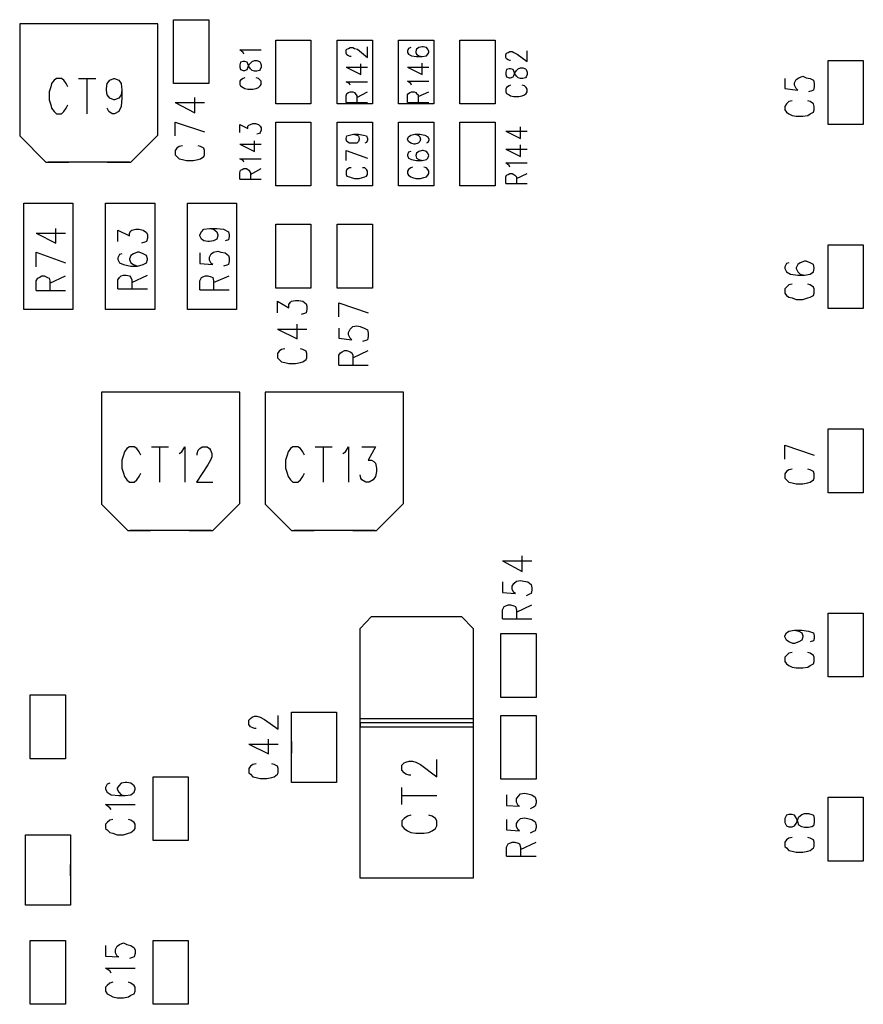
# Model space of a CAD drawing. Extents: x 11.9 to 28.1, y 10.8 to 21.2.
# Tile 40 of 44: x 22.2 to 23.3, y 16.5 to 17.7. Entities that reach past the tile are written whole.
import ezdxf

# ---------------------------------------------------------------- set-up
doc = ezdxf.new("R2010")
doc.units = 0
doc.header["$MEASUREMENT"] = 0
doc.layers.add('LAYNR1', color=2, linetype='Continuous')

msp = doc.modelspace()

# ---------------------------------------------------------------- linework, layer by layer
at = {"layer": 'LAYNR1'}
for points in [[(22.301, 17.654), (22.237, 17.654)], [(22.237, 17.654), (22.237, 17.517)], [(22.406, 17.654), (22.24, 17.654)], [(22.406, 17.654), (22.345, 17.654)], [(22.406, 17.518), (22.406, 17.654)], [(22.425, 17.581), (22.425, 17.659)], [(22.425, 17.659), (22.468, 17.659)], [(22.468, 17.659), (22.468, 17.581)], [(22.55, 17.556), (22.55, 17.634)], [(22.55, 17.634), (22.593, 17.634)], [(22.593, 17.634), (22.593, 17.556)], [(22.625, 17.556), (22.625, 17.634)], [(22.625, 17.634), (22.668, 17.634)], [(22.637, 17.623), (22.639, 17.624)], [(22.639, 17.624), (22.641, 17.625)], [(22.641, 17.625), (22.644, 17.625)], [(22.644, 17.625), (22.646, 17.624)], [(22.646, 17.624), (22.65, 17.623)], [(22.662, 17.613), (22.662, 17.626)], [(22.668, 17.634), (22.668, 17.556)], [(22.7, 17.556), (22.7, 17.634)], [(22.7, 17.634), (22.743, 17.634)], [(22.712, 17.624), (22.711, 17.621)], [(22.715, 17.625), (22.712, 17.624)], [(22.725, 17.625), (22.722, 17.623)], [(22.729, 17.626), (22.725, 17.625)], [(22.73, 17.626), (22.729, 17.626)], [(22.734, 17.625), (22.73, 17.626)], [(22.736, 17.623), (22.734, 17.625)], [(22.743, 17.634), (22.743, 17.556)], [(22.775, 17.556), (22.775, 17.634)], [(22.775, 17.634), (22.818, 17.634)], [(22.818, 17.634), (22.818, 17.556)], [(22.51, 17.619), (22.506, 17.622)], [(22.506, 17.622), (22.532, 17.622)], [(22.511, 17.617), (22.51, 17.619)], [(22.636, 17.622), (22.637, 17.623)], [(22.636, 17.618), (22.636, 17.622)], [(22.637, 17.616), (22.636, 17.618)], [(22.639, 17.615), (22.637, 17.616)], [(22.641, 17.614), (22.639, 17.615)], [(22.642, 17.614), (22.641, 17.614)], [(22.65, 17.623), (22.662, 17.613)], [(22.711, 17.621), (22.711, 17.619)], [(22.711, 17.619), (22.712, 17.617)], [(22.712, 17.617), (22.716, 17.615)], [(22.716, 17.615), (22.722, 17.614)], [(22.722, 17.623), (22.721, 17.62)], [(22.721, 17.62), (22.721, 17.619)], [(22.721, 17.619), (22.722, 17.617)], [(22.722, 17.617), (22.725, 17.615)], [(22.722, 17.614), (22.729, 17.614)], [(22.725, 17.615), (22.729, 17.614)], [(22.729, 17.614), (22.734, 17.615)], [(22.734, 17.615), (22.736, 17.617)], [(22.737, 17.62), (22.736, 17.623)], [(22.736, 17.617), (22.737, 17.619)], [(22.737, 17.619), (22.737, 17.62)], [(22.831, 17.616), (22.832, 17.618)], [(22.831, 17.613), (22.831, 17.616)], [(22.832, 17.611), (22.831, 17.613)], [(22.832, 17.618), (22.834, 17.619)], [(22.834, 17.619), (22.836, 17.62)], [(22.836, 17.62), (22.839, 17.62)], [(22.839, 17.62), (22.841, 17.619)], [(22.841, 17.619), (22.845, 17.617)], [(22.845, 17.617), (22.857, 17.608)], [(22.857, 17.608), (22.857, 17.621)], [(22.507, 17.607), (22.506, 17.604)], [(22.506, 17.604), (22.506, 17.601)], [(22.506, 17.601), (22.507, 17.598)], [(22.51, 17.608), (22.507, 17.607)], [(22.512, 17.608), (22.51, 17.608)], [(22.515, 17.607), (22.512, 17.608)], [(22.516, 17.605), (22.515, 17.607)], [(22.515, 17.598), (22.516, 17.6)], [(22.517, 17.602), (22.516, 17.605)], [(22.516, 17.6), (22.517, 17.604)], [(22.517, 17.604), (22.519, 17.606)], [(22.519, 17.599), (22.517, 17.602)], [(22.519, 17.606), (22.521, 17.608)], [(22.521, 17.608), (22.524, 17.609)], [(22.524, 17.609), (22.527, 17.609)], [(22.527, 17.609), (22.53, 17.608)], [(22.53, 17.608), (22.531, 17.607)], [(22.531, 17.607), (22.532, 17.604)], [(22.532, 17.601), (22.531, 17.598)], [(22.532, 17.604), (22.532, 17.601)], [(22.636, 17.601), (22.654, 17.592)], [(22.636, 17.601), (22.662, 17.601)], [(22.654, 17.592), (22.654, 17.605)], [(22.711, 17.601), (22.729, 17.592)], [(22.711, 17.601), (22.737, 17.601)], [(22.729, 17.592), (22.729, 17.606)], [(22.834, 17.61), (22.832, 17.611)], [(22.836, 17.609), (22.834, 17.61)], [(22.837, 17.609), (22.836, 17.609)], [(22.846, 17.599), (22.849, 17.6)], [(22.849, 17.6), (22.852, 17.6)], [(22.852, 17.6), (22.855, 17.599)], [(23.225, 17.531), (23.225, 17.609)], [(23.225, 17.609), (23.268, 17.609)], [(23.268, 17.609), (23.268, 17.531)], [(22.507, 17.598), (22.51, 17.597)], [(22.51, 17.597), (22.512, 17.597)], [(22.512, 17.588), (22.51, 17.587)], [(22.512, 17.597), (22.515, 17.598)], [(22.521, 17.597), (22.519, 17.599)], [(22.524, 17.596), (22.521, 17.597)], [(22.527, 17.596), (22.524, 17.596)], [(22.529, 17.587), (22.526, 17.588)], [(22.53, 17.597), (22.527, 17.596)], [(22.531, 17.598), (22.53, 17.597)], [(22.832, 17.598), (22.831, 17.595)], [(22.831, 17.595), (22.831, 17.592)], [(22.831, 17.592), (22.832, 17.589)], [(22.835, 17.599), (22.832, 17.598)], [(22.832, 17.589), (22.835, 17.588)], [(22.837, 17.599), (22.835, 17.599)], [(22.835, 17.588), (22.837, 17.588)], [(22.84, 17.598), (22.837, 17.599)], [(22.837, 17.588), (22.84, 17.589)], [(22.841, 17.596), (22.84, 17.598)], [(22.84, 17.589), (22.841, 17.591)], [(22.842, 17.593), (22.841, 17.596)], [(22.841, 17.591), (22.842, 17.594)], [(22.842, 17.594), (22.844, 17.597)], [(22.844, 17.59), (22.842, 17.593)], [(22.844, 17.597), (22.846, 17.599)], [(22.846, 17.588), (22.844, 17.59)], [(22.849, 17.587), (22.846, 17.588)], [(22.855, 17.588), (22.852, 17.587)], [(22.855, 17.599), (22.856, 17.598)], [(22.856, 17.589), (22.855, 17.588)], [(22.856, 17.598), (22.857, 17.595)], [(22.857, 17.592), (22.856, 17.589)], [(22.857, 17.595), (22.857, 17.592)], [(23.172, 17.587), (23.172, 17.575), (23.188, 17.573), (23.186, 17.575), (23.184, 17.579), (23.184, 17.582), (23.186, 17.586), (23.189, 17.588), (23.194, 17.59), (23.198, 17.588), (23.203, 17.587), (23.207, 17.585), (23.208, 17.581), (23.208, 17.577), (23.207, 17.573), (23.205, 17.572), (23.201, 17.571)], [(22.296, 17.577), (22.294, 17.581), (22.291, 17.585), (22.288, 17.587), (22.282, 17.587), (22.279, 17.585), (22.276, 17.581), (22.275, 17.577), (22.273, 17.571), (22.273, 17.561), (22.275, 17.555), (22.276, 17.551), (22.279, 17.547), (22.282, 17.544), (22.288, 17.544), (22.291, 17.547), (22.294, 17.551), (22.296, 17.555)], [(22.309, 17.587), (22.33, 17.587)], [(22.319, 17.587), (22.319, 17.544)], [(22.362, 17.573), (22.361, 17.567), (22.358, 17.563), (22.353, 17.561), (22.352, 17.561), (22.347, 17.563), (22.344, 17.567), (22.343, 17.573), (22.343, 17.575), (22.344, 17.581), (22.347, 17.585), (22.352, 17.587), (22.353, 17.587), (22.358, 17.585), (22.361, 17.581), (22.362, 17.573), (22.362, 17.563), (22.361, 17.553), (22.358, 17.547), (22.353, 17.544), (22.35, 17.544), (22.346, 17.547), (22.344, 17.551)], [(22.468, 17.581), (22.425, 17.581)], [(22.507, 17.585), (22.506, 17.584)], [(22.506, 17.584), (22.506, 17.58)], [(22.506, 17.58), (22.507, 17.578)], [(22.51, 17.587), (22.507, 17.585)], [(22.507, 17.578), (22.51, 17.576)], [(22.51, 17.576), (22.512, 17.575)], [(22.526, 17.575), (22.529, 17.576)], [(22.531, 17.585), (22.529, 17.587)], [(22.529, 17.576), (22.531, 17.578)], [(22.532, 17.584), (22.531, 17.585)], [(22.531, 17.578), (22.532, 17.58)], [(22.532, 17.58), (22.532, 17.584)], [(22.64, 17.581), (22.636, 17.583)], [(22.636, 17.583), (22.662, 17.583)], [(22.641, 17.579), (22.64, 17.581)], [(22.715, 17.581), (22.711, 17.584)], [(22.711, 17.584), (22.737, 17.584)], [(22.716, 17.579), (22.715, 17.581)], [(22.832, 17.576), (22.831, 17.574)], [(22.835, 17.578), (22.832, 17.576)], [(22.837, 17.579), (22.835, 17.578)], [(22.852, 17.587), (22.849, 17.587)], [(22.854, 17.578), (22.851, 17.579)], [(22.856, 17.576), (22.854, 17.578)], [(22.857, 17.574), (22.856, 17.576)], [(22.451, 17.545), (22.451, 17.564)], [(22.512, 17.575), (22.516, 17.574)], [(22.516, 17.574), (22.522, 17.574)], [(22.522, 17.574), (22.526, 17.575)], [(22.636, 17.566), (22.637, 17.569)], [(22.636, 17.558), (22.636, 17.566)], [(22.637, 17.569), (22.639, 17.57)], [(22.639, 17.57), (22.641, 17.571)], [(22.641, 17.571), (22.644, 17.571)], [(22.644, 17.571), (22.646, 17.57)], [(22.646, 17.57), (22.647, 17.569)], [(22.647, 17.569), (22.649, 17.566)], [(22.649, 17.564), (22.662, 17.571)], [(22.649, 17.566), (22.649, 17.558)], [(22.711, 17.567), (22.712, 17.569)], [(22.711, 17.558), (22.711, 17.567)], [(22.712, 17.569), (22.714, 17.57)], [(22.714, 17.57), (22.716, 17.571)], [(22.716, 17.571), (22.719, 17.571)], [(22.719, 17.571), (22.721, 17.57)], [(22.721, 17.57), (22.722, 17.569)], [(22.722, 17.569), (22.724, 17.567)], [(22.724, 17.565), (22.737, 17.571)], [(22.724, 17.567), (22.724, 17.558)], [(22.831, 17.574), (22.831, 17.571)], [(22.831, 17.571), (22.832, 17.569)], [(22.832, 17.569), (22.835, 17.567)], [(22.835, 17.567), (22.837, 17.566)], [(22.837, 17.566), (22.841, 17.565)], [(22.841, 17.565), (22.847, 17.565)], [(22.847, 17.565), (22.851, 17.566)], [(22.851, 17.566), (22.854, 17.567)], [(22.854, 17.567), (22.856, 17.569)], [(22.856, 17.569), (22.857, 17.571)], [(22.857, 17.571), (22.857, 17.574)], [(22.427, 17.558), (22.451, 17.545)], [(22.427, 17.558), (22.463, 17.558)], [(22.593, 17.556), (22.55, 17.556)], [(22.668, 17.556), (22.625, 17.556)], [(22.636, 17.558), (22.662, 17.558)], [(22.743, 17.556), (22.7, 17.556)], [(22.711, 17.558), (22.737, 17.558)], [(22.818, 17.556), (22.775, 17.556)], [(23.181, 17.56), (23.177, 17.559), (23.174, 17.556), (23.172, 17.553), (23.172, 17.549), (23.174, 17.546), (23.177, 17.544), (23.181, 17.542), (23.186, 17.541), (23.194, 17.541), (23.2, 17.542), (23.203, 17.544), (23.207, 17.546), (23.208, 17.549), (23.208, 17.553), (23.207, 17.556), (23.203, 17.559), (23.2, 17.56)], [(22.427, 17.534), (22.463, 17.522)], [(22.427, 17.517), (22.427, 17.534)], [(22.506, 17.521), (22.506, 17.531)], [(22.506, 17.531), (22.516, 17.526)], [(22.516, 17.529), (22.517, 17.53)], [(22.516, 17.526), (22.516, 17.529)], [(22.517, 17.53), (22.519, 17.531)], [(22.519, 17.531), (22.522, 17.532)], [(22.522, 17.532), (22.525, 17.532)], [(22.525, 17.532), (22.529, 17.531)], [(22.529, 17.531), (22.531, 17.529)], [(22.531, 17.529), (22.532, 17.527)], [(22.55, 17.456), (22.55, 17.534)], [(22.55, 17.534), (22.593, 17.534)], [(22.593, 17.534), (22.593, 17.456)], [(22.625, 17.456), (22.625, 17.534)], [(22.625, 17.534), (22.668, 17.534)], [(22.668, 17.534), (22.668, 17.456)], [(22.7, 17.456), (22.7, 17.534)], [(22.7, 17.534), (22.743, 17.534)], [(22.743, 17.534), (22.743, 17.456)], [(22.775, 17.456), (22.775, 17.534)], [(22.775, 17.534), (22.818, 17.534)], [(22.818, 17.534), (22.818, 17.456)], [(22.849, 17.514), (22.849, 17.528)], [(23.268, 17.531), (23.225, 17.531)], [(22.237, 17.517), (22.269, 17.485)], [(22.373, 17.485), (22.406, 17.518)], [(22.53, 17.52), (22.527, 17.519)], [(22.531, 17.521), (22.53, 17.52)], [(22.532, 17.524), (22.531, 17.521)], [(22.532, 17.527), (22.532, 17.524)], [(22.636, 17.514), (22.637, 17.517)], [(22.637, 17.517), (22.64, 17.518)], [(22.64, 17.518), (22.645, 17.519)], [(22.645, 17.519), (22.649, 17.518)], [(22.645, 17.519), (22.651, 17.519)], [(22.649, 17.518), (22.651, 17.517)], [(22.651, 17.519), (22.657, 17.518)], [(22.651, 17.517), (22.652, 17.514)], [(22.657, 17.518), (22.661, 17.517)], [(22.661, 17.517), (22.662, 17.514)], [(22.711, 17.513), (22.712, 17.516)], [(22.712, 17.516), (22.715, 17.518)], [(22.715, 17.518), (22.72, 17.519)], [(22.72, 17.519), (22.724, 17.518)], [(22.72, 17.519), (22.726, 17.519)], [(22.724, 17.518), (22.726, 17.516)], [(22.726, 17.519), (22.732, 17.518)], [(22.726, 17.516), (22.727, 17.513)], [(22.732, 17.518), (22.736, 17.516)], [(22.736, 17.516), (22.737, 17.513)], [(22.831, 17.523), (22.849, 17.514)], [(22.831, 17.523), (22.857, 17.523)], [(22.432, 17.504), (22.429, 17.502)], [(22.436, 17.505), (22.432, 17.504)], [(22.458, 17.504), (22.455, 17.505)], [(22.462, 17.502), (22.458, 17.504)], [(22.506, 17.507), (22.524, 17.498)], [(22.506, 17.507), (22.532, 17.507)], [(22.524, 17.498), (22.524, 17.511)], [(22.636, 17.513), (22.636, 17.514)], [(22.637, 17.51), (22.636, 17.513)], [(22.64, 17.508), (22.637, 17.51)], [(22.644, 17.508), (22.64, 17.508)], [(22.645, 17.508), (22.644, 17.508)], [(22.649, 17.508), (22.645, 17.508)], [(22.651, 17.51), (22.649, 17.508)], [(22.652, 17.513), (22.651, 17.51)], [(22.652, 17.514), (22.652, 17.513)], [(22.661, 17.509), (22.659, 17.508)], [(22.662, 17.512), (22.661, 17.509)], [(22.662, 17.514), (22.662, 17.512)], [(22.712, 17.51), (22.711, 17.513)], [(22.711, 17.513), (22.711, 17.513)], [(22.715, 17.508), (22.712, 17.51)], [(22.719, 17.507), (22.715, 17.508)], [(22.72, 17.507), (22.719, 17.507)], [(22.724, 17.508), (22.72, 17.507)], [(22.726, 17.51), (22.724, 17.508)], [(22.727, 17.513), (22.726, 17.51)], [(22.727, 17.513), (22.727, 17.513)], [(22.736, 17.509), (22.734, 17.508)], [(22.737, 17.512), (22.736, 17.509)], [(22.737, 17.513), (22.737, 17.512)], [(22.849, 17.492), (22.849, 17.506)], [(22.429, 17.502), (22.427, 17.499)], [(22.427, 17.499), (22.427, 17.494)], [(22.427, 17.494), (22.429, 17.492)], [(22.429, 17.492), (22.432, 17.489)], [(22.458, 17.489), (22.462, 17.492)], [(22.463, 17.499), (22.462, 17.502)], [(22.462, 17.492), (22.463, 17.494)], [(22.463, 17.494), (22.463, 17.499)], [(22.636, 17.499), (22.662, 17.49)], [(22.636, 17.487), (22.636, 17.499)], [(22.712, 17.497), (22.711, 17.494)], [(22.711, 17.494), (22.711, 17.493)], [(22.711, 17.493), (22.712, 17.49)], [(22.715, 17.498), (22.712, 17.497)], [(22.722, 17.496), (22.721, 17.493)], [(22.721, 17.493), (22.721, 17.493)], [(22.721, 17.493), (22.722, 17.49)], [(22.725, 17.498), (22.722, 17.496)], [(22.729, 17.499), (22.725, 17.498)], [(22.73, 17.499), (22.729, 17.499)], [(22.734, 17.498), (22.73, 17.499)], [(22.736, 17.496), (22.734, 17.498)], [(22.737, 17.493), (22.736, 17.496)], [(22.736, 17.49), (22.737, 17.493)], [(22.737, 17.493), (22.737, 17.493)], [(22.831, 17.501), (22.849, 17.492)], [(22.831, 17.501), (22.857, 17.501)], [(22.269, 17.485), (22.297, 17.485)], [(22.371, 17.485), (22.272, 17.485)], [(22.344, 17.485), (22.373, 17.485)], [(22.432, 17.489), (22.436, 17.488)], [(22.436, 17.488), (22.441, 17.487)], [(22.441, 17.487), (22.449, 17.487)], [(22.449, 17.487), (22.455, 17.488)], [(22.455, 17.488), (22.458, 17.489)], [(22.51, 17.487), (22.506, 17.489)], [(22.506, 17.489), (22.532, 17.489)], [(22.511, 17.485), (22.51, 17.487)], [(22.712, 17.49), (22.716, 17.488)], [(22.716, 17.488), (22.722, 17.487)], [(22.722, 17.49), (22.725, 17.488)], [(22.722, 17.487), (22.729, 17.487)], [(22.725, 17.488), (22.729, 17.487)], [(22.729, 17.487), (22.734, 17.488)], [(22.734, 17.488), (22.736, 17.49)], [(22.835, 17.481), (22.831, 17.484)], [(22.831, 17.484), (22.857, 17.484)], [(22.836, 17.479), (22.835, 17.481)], [(22.506, 17.472), (22.507, 17.475)], [(22.506, 17.464), (22.506, 17.472)], [(22.507, 17.475), (22.509, 17.476)], [(22.509, 17.476), (22.511, 17.477)], [(22.511, 17.477), (22.514, 17.477)], [(22.514, 17.477), (22.516, 17.476)], [(22.516, 17.476), (22.517, 17.475)], [(22.517, 17.475), (22.519, 17.472)], [(22.519, 17.47), (22.532, 17.477)], [(22.519, 17.472), (22.519, 17.464)], [(22.637, 17.476), (22.636, 17.474)], [(22.636, 17.474), (22.636, 17.47)], [(22.636, 17.47), (22.637, 17.468)], [(22.64, 17.478), (22.637, 17.476)], [(22.637, 17.468), (22.64, 17.467)], [(22.642, 17.478), (22.64, 17.478)], [(22.659, 17.478), (22.656, 17.478)], [(22.661, 17.476), (22.659, 17.478)], [(22.659, 17.467), (22.661, 17.468)], [(22.662, 17.474), (22.661, 17.476)], [(22.661, 17.468), (22.662, 17.47)], [(22.662, 17.47), (22.662, 17.474)], [(22.712, 17.476), (22.711, 17.474)], [(22.711, 17.474), (22.711, 17.471)], [(22.711, 17.471), (22.712, 17.469)], [(22.715, 17.478), (22.712, 17.476)], [(22.712, 17.469), (22.715, 17.467)], [(22.717, 17.479), (22.715, 17.478)], [(22.734, 17.478), (22.731, 17.479)], [(22.736, 17.476), (22.734, 17.478)], [(22.734, 17.467), (22.736, 17.469)], [(22.737, 17.474), (22.736, 17.476)], [(22.736, 17.469), (22.737, 17.471)], [(22.737, 17.471), (22.737, 17.474)], [(22.831, 17.467), (22.832, 17.469)], [(22.832, 17.469), (22.834, 17.47)], [(22.834, 17.47), (22.836, 17.471)], [(22.836, 17.471), (22.839, 17.471)], [(22.839, 17.471), (22.841, 17.47)], [(22.841, 17.47), (22.842, 17.469)], [(22.842, 17.469), (22.844, 17.467)], [(22.844, 17.465), (22.857, 17.471)], [(22.506, 17.464), (22.532, 17.464)], [(22.593, 17.456), (22.55, 17.456)], [(22.668, 17.456), (22.625, 17.456)], [(22.64, 17.467), (22.642, 17.466)], [(22.642, 17.466), (22.646, 17.465)], [(22.646, 17.465), (22.652, 17.465)], [(22.652, 17.465), (22.656, 17.466)], [(22.656, 17.466), (22.659, 17.467)], [(22.743, 17.456), (22.7, 17.456)], [(22.715, 17.467), (22.717, 17.466)], [(22.717, 17.466), (22.721, 17.465)], [(22.721, 17.465), (22.727, 17.465)], [(22.727, 17.465), (22.731, 17.466)], [(22.731, 17.466), (22.734, 17.467)], [(22.818, 17.456), (22.775, 17.456)], [(22.831, 17.459), (22.831, 17.467)], [(22.831, 17.459), (22.857, 17.459)], [(22.844, 17.467), (22.844, 17.459)], [(22.242, 17.305), (22.242, 17.435)], [(22.242, 17.435), (22.302, 17.435)], [(22.302, 17.435), (22.302, 17.305)], [(22.342, 17.305), (22.342, 17.435)], [(22.342, 17.435), (22.402, 17.435)], [(22.402, 17.435), (22.402, 17.305)], [(22.442, 17.305), (22.442, 17.435)], [(22.442, 17.435), (22.502, 17.435)], [(22.502, 17.435), (22.502, 17.305)], [(22.55, 17.331), (22.55, 17.409)], [(22.55, 17.409), (22.593, 17.409)], [(22.593, 17.409), (22.593, 17.331)], [(22.625, 17.331), (22.625, 17.409)], [(22.625, 17.409), (22.668, 17.409)], [(22.668, 17.409), (22.668, 17.331)], [(22.257, 17.398), (22.281, 17.386), (22.281, 17.404)], [(22.257, 17.398), (22.293, 17.398)], [(22.357, 17.388), (22.357, 17.402), (22.371, 17.395), (22.371, 17.398), (22.373, 17.401), (22.374, 17.402), (22.379, 17.403), (22.383, 17.403), (22.388, 17.402), (22.392, 17.399), (22.393, 17.396), (22.393, 17.392), (22.392, 17.388), (22.39, 17.387), (22.386, 17.386)], [(22.457, 17.396), (22.459, 17.4)], [(22.457, 17.395), (22.457, 17.396)], [(22.459, 17.4), (22.462, 17.403)], [(22.462, 17.403), (22.469, 17.404)], [(22.469, 17.404), (22.474, 17.403)], [(22.469, 17.404), (22.478, 17.404)], [(22.474, 17.403), (22.478, 17.4)], [(22.478, 17.404), (22.486, 17.403)], [(22.478, 17.4), (22.479, 17.396)], [(22.479, 17.396), (22.479, 17.395)], [(22.486, 17.403), (22.492, 17.4)], [(22.492, 17.4), (22.493, 17.396)], [(22.493, 17.396), (22.493, 17.394)], [(22.459, 17.391), (22.457, 17.395)], [(22.462, 17.389), (22.459, 17.391)], [(22.467, 17.388), (22.462, 17.389)], [(22.469, 17.388), (22.467, 17.388)], [(22.474, 17.389), (22.469, 17.388)], [(22.478, 17.391), (22.474, 17.389)], [(22.479, 17.395), (22.478, 17.391)], [(22.492, 17.39), (22.488, 17.389)], [(22.493, 17.394), (22.492, 17.39)], [(23.225, 17.306), (23.225, 17.384)], [(23.225, 17.384), (23.268, 17.384)], [(23.268, 17.384), (23.268, 17.306)], [(22.257, 17.375), (22.293, 17.362)], [(22.257, 17.357), (22.257, 17.375)], [(22.362, 17.373), (22.359, 17.372), (22.357, 17.368), (22.357, 17.366), (22.359, 17.362), (22.364, 17.36), (22.373, 17.358), (22.381, 17.358), (22.388, 17.36), (22.392, 17.362), (22.393, 17.366), (22.393, 17.367), (22.392, 17.371), (22.388, 17.373), (22.383, 17.375), (22.381, 17.375), (22.376, 17.373), (22.373, 17.371), (22.371, 17.367), (22.371, 17.366), (22.373, 17.362), (22.376, 17.36), (22.381, 17.358)], [(22.457, 17.374), (22.457, 17.361)], [(22.469, 17.369), (22.471, 17.373)], [(22.471, 17.373), (22.474, 17.375)], [(22.474, 17.375), (22.479, 17.376)], [(22.479, 17.376), (22.483, 17.375)], [(22.483, 17.375), (22.488, 17.374)], [(22.488, 17.374), (22.492, 17.371)], [(22.457, 17.361), (22.473, 17.36)], [(22.469, 17.365), (22.469, 17.369)], [(22.471, 17.361), (22.469, 17.365)], [(22.473, 17.36), (22.471, 17.361)], [(22.492, 17.36), (22.49, 17.359)], [(22.492, 17.371), (22.493, 17.368)], [(22.493, 17.364), (22.492, 17.36)], [(22.493, 17.368), (22.493, 17.364)], [(23.177, 17.362), (23.174, 17.361), (23.172, 17.357), (23.172, 17.355), (23.174, 17.351), (23.179, 17.348), (23.188, 17.347), (23.196, 17.347), (23.203, 17.348), (23.207, 17.351), (23.208, 17.355), (23.208, 17.356), (23.207, 17.36), (23.203, 17.362), (23.198, 17.364), (23.196, 17.364), (23.191, 17.362), (23.188, 17.36), (23.186, 17.356), (23.186, 17.355), (23.188, 17.351), (23.191, 17.348), (23.196, 17.347)], [(22.49, 17.359), (22.486, 17.358)], [(22.257, 17.328), (22.257, 17.34), (22.259, 17.343), (22.261, 17.344), (22.264, 17.346), (22.267, 17.346), (22.271, 17.344), (22.273, 17.343), (22.274, 17.34), (22.274, 17.328)], [(22.274, 17.337), (22.293, 17.346)], [(22.357, 17.33), (22.357, 17.341), (22.359, 17.344), (22.361, 17.346), (22.364, 17.347), (22.367, 17.347), (22.371, 17.346), (22.373, 17.344), (22.374, 17.341), (22.374, 17.33)], [(22.374, 17.338), (22.393, 17.347)], [(22.457, 17.34), (22.459, 17.344)], [(22.457, 17.329), (22.457, 17.34)], [(22.459, 17.344), (22.461, 17.345)], [(22.461, 17.345), (22.464, 17.346)], [(22.464, 17.346), (22.467, 17.346)], [(22.467, 17.346), (22.471, 17.345)], [(22.471, 17.345), (22.473, 17.344)], [(22.473, 17.344), (22.474, 17.34)], [(22.474, 17.338), (22.493, 17.346)], [(22.474, 17.34), (22.474, 17.329)], [(23.181, 17.336), (23.177, 17.335), (23.174, 17.332), (23.172, 17.33), (23.172, 17.325), (23.174, 17.322), (23.177, 17.32), (23.181, 17.319), (23.186, 17.317), (23.194, 17.317), (23.2, 17.319), (23.203, 17.32), (23.207, 17.322), (23.208, 17.325), (23.208, 17.33), (23.207, 17.332), (23.203, 17.335), (23.2, 17.336)], [(22.257, 17.328), (22.293, 17.328)], [(22.357, 17.33), (22.393, 17.33)], [(22.457, 17.329), (22.493, 17.329)], [(22.593, 17.331), (22.55, 17.331)], [(22.668, 17.331), (22.625, 17.331)], [(22.552, 17.301), (22.552, 17.315)], [(22.552, 17.315), (22.566, 17.307)], [(22.566, 17.311), (22.568, 17.314)], [(22.568, 17.314), (22.569, 17.315)], [(22.569, 17.315), (22.574, 17.316)], [(22.574, 17.316), (22.578, 17.316)], [(22.578, 17.316), (22.583, 17.315)], [(22.583, 17.315), (22.587, 17.312)], [(22.587, 17.312), (22.588, 17.309)], [(22.627, 17.313), (22.663, 17.301)], [(22.627, 17.296), (22.627, 17.313)], [(22.302, 17.305), (22.242, 17.305)], [(22.402, 17.305), (22.342, 17.305)], [(22.502, 17.305), (22.442, 17.305)], [(22.566, 17.307), (22.566, 17.311)], [(22.585, 17.3), (22.581, 17.299)], [(22.587, 17.301), (22.585, 17.3)], [(22.588, 17.305), (22.587, 17.301)], [(22.588, 17.309), (22.588, 17.305)], [(23.268, 17.306), (23.225, 17.306)], [(22.552, 17.281), (22.576, 17.269)], [(22.552, 17.281), (22.588, 17.281)], [(22.576, 17.269), (22.576, 17.287)], [(22.627, 17.282), (22.627, 17.27), (22.643, 17.268), (22.641, 17.27), (22.639, 17.274), (22.639, 17.277), (22.641, 17.281), (22.644, 17.284), (22.649, 17.285), (22.653, 17.284), (22.658, 17.282), (22.662, 17.28), (22.663, 17.276), (22.663, 17.272), (22.662, 17.268), (22.66, 17.267), (22.656, 17.266)], [(22.554, 17.254), (22.552, 17.251)], [(22.557, 17.256), (22.554, 17.254)], [(22.561, 17.257), (22.557, 17.256)], [(22.583, 17.256), (22.58, 17.257)], [(22.587, 17.254), (22.583, 17.256)], [(22.588, 17.251), (22.587, 17.254)], [(22.627, 17.237), (22.627, 17.249), (22.629, 17.252), (22.631, 17.253), (22.634, 17.255), (22.637, 17.255), (22.641, 17.253), (22.643, 17.252), (22.644, 17.249), (22.644, 17.237)], [(22.644, 17.246), (22.663, 17.255)], [(22.552, 17.251), (22.552, 17.246)], [(22.552, 17.246), (22.554, 17.244)], [(22.554, 17.244), (22.557, 17.241)], [(22.557, 17.241), (22.561, 17.24)], [(22.561, 17.24), (22.566, 17.239)], [(22.566, 17.239), (22.574, 17.239)], [(22.574, 17.239), (22.58, 17.24)], [(22.58, 17.24), (22.583, 17.241)], [(22.583, 17.241), (22.587, 17.244)], [(22.587, 17.244), (22.588, 17.246)], [(22.588, 17.246), (22.588, 17.251)], [(22.627, 17.237), (22.663, 17.237)], [(22.401, 17.204), (22.337, 17.204)], [(22.337, 17.204), (22.337, 17.067)], [(22.506, 17.204), (22.34, 17.204)], [(22.506, 17.204), (22.445, 17.204)], [(22.506, 17.068), (22.506, 17.204)], [(22.601, 17.204), (22.537, 17.204)], [(22.537, 17.204), (22.537, 17.067)], [(22.706, 17.204), (22.54, 17.204)], [(22.706, 17.204), (22.645, 17.204)], [(22.706, 17.068), (22.706, 17.204)], [(23.225, 17.081), (23.225, 17.159)], [(23.225, 17.159), (23.268, 17.159)], [(23.268, 17.159), (23.268, 17.081)], [(22.38, 17.135), (22.377, 17.137), (22.371, 17.137), (22.368, 17.135), (22.365, 17.131), (22.364, 17.127)], [(22.385, 17.127), (22.383, 17.131), (22.38, 17.135)], [(22.398, 17.137), (22.419, 17.137)], [(22.408, 17.137), (22.408, 17.094)], [(22.432, 17.129), (22.435, 17.131), (22.439, 17.137), (22.439, 17.094)], [(22.454, 17.127), (22.454, 17.129), (22.455, 17.133), (22.457, 17.135), (22.46, 17.137), (22.466, 17.137), (22.469, 17.135), (22.47, 17.133), (22.472, 17.129), (22.472, 17.125), (22.47, 17.121), (22.467, 17.115), (22.453, 17.094), (22.473, 17.094)], [(22.58, 17.135), (22.577, 17.137), (22.571, 17.137), (22.568, 17.135), (22.565, 17.131), (22.564, 17.127)], [(22.585, 17.127), (22.583, 17.131), (22.58, 17.135)], [(22.598, 17.137), (22.619, 17.137)], [(22.608, 17.137), (22.608, 17.094)], [(22.632, 17.129), (22.635, 17.131), (22.639, 17.137), (22.639, 17.094)], [(22.655, 17.137), (22.672, 17.137), (22.663, 17.121), (22.667, 17.121), (22.67, 17.119), (22.672, 17.117), (22.673, 17.111), (22.673, 17.107), (22.672, 17.101), (22.669, 17.097), (22.664, 17.094), (22.66, 17.094), (22.655, 17.097), (22.654, 17.099), (22.653, 17.103)], [(23.172, 17.139), (23.208, 17.127)], [(23.172, 17.122), (23.172, 17.139)], [(22.364, 17.127), (22.362, 17.121), (22.362, 17.111), (22.364, 17.105)], [(22.564, 17.127), (22.562, 17.121), (22.562, 17.111), (22.564, 17.105)], [(23.174, 17.107), (23.172, 17.104)], [(23.177, 17.109), (23.174, 17.107)], [(23.181, 17.11), (23.177, 17.109)], [(23.203, 17.109), (23.2, 17.11)], [(23.207, 17.107), (23.203, 17.109)], [(23.208, 17.104), (23.207, 17.107)], [(22.364, 17.105), (22.365, 17.101), (22.368, 17.097), (22.371, 17.094), (22.377, 17.094), (22.38, 17.097)], [(22.38, 17.097), (22.383, 17.101), (22.385, 17.105)], [(22.564, 17.105), (22.565, 17.101), (22.568, 17.097), (22.571, 17.094), (22.577, 17.094), (22.58, 17.097)], [(22.58, 17.097), (22.583, 17.101), (22.585, 17.105)], [(23.172, 17.104), (23.172, 17.099)], [(23.172, 17.099), (23.174, 17.097)], [(23.174, 17.097), (23.177, 17.094)], [(23.203, 17.094), (23.207, 17.097)], [(23.207, 17.097), (23.208, 17.099)], [(23.208, 17.099), (23.208, 17.104)], [(23.177, 17.094), (23.181, 17.093)], [(23.181, 17.093), (23.186, 17.092)], [(23.186, 17.092), (23.194, 17.092)], [(23.194, 17.092), (23.2, 17.093)], [(23.2, 17.093), (23.203, 17.094)], [(23.268, 17.081), (23.225, 17.081)], [(22.337, 17.067), (22.369, 17.035)], [(22.473, 17.035), (22.506, 17.068)], [(22.537, 17.067), (22.569, 17.035)], [(22.673, 17.035), (22.706, 17.068)], [(22.369, 17.035), (22.397, 17.035)], [(22.471, 17.035), (22.372, 17.035)], [(22.444, 17.035), (22.473, 17.035)], [(22.569, 17.035), (22.597, 17.035)], [(22.671, 17.035), (22.572, 17.035)], [(22.644, 17.035), (22.673, 17.035)], [(22.851, 16.985), (22.851, 17.004)], [(22.827, 16.998), (22.851, 16.985)], [(22.827, 16.998), (22.863, 16.998)], [(22.827, 16.972), (22.827, 16.959)], [(22.839, 16.967), (22.841, 16.97)], [(22.839, 16.963), (22.839, 16.967)], [(22.841, 16.959), (22.839, 16.963)], [(22.841, 16.97), (22.844, 16.973)], [(22.844, 16.973), (22.849, 16.974)], [(22.849, 16.974), (22.853, 16.973)], [(22.853, 16.973), (22.858, 16.972)], [(22.858, 16.972), (22.862, 16.969)], [(22.862, 16.969), (22.863, 16.965)], [(22.863, 16.965), (22.863, 16.962)], [(22.827, 16.959), (22.843, 16.958)], [(22.843, 16.958), (22.841, 16.959)], [(22.86, 16.957), (22.856, 16.955)], [(22.862, 16.958), (22.86, 16.957)], [(22.863, 16.962), (22.862, 16.958)], [(22.827, 16.938), (22.829, 16.942)], [(22.829, 16.942), (22.831, 16.943)], [(22.831, 16.943), (22.834, 16.944)], [(22.834, 16.944), (22.837, 16.944)], [(22.837, 16.944), (22.841, 16.943)], [(22.841, 16.943), (22.843, 16.942)], [(22.843, 16.942), (22.844, 16.938)], [(22.844, 16.935), (22.863, 16.944)], [(22.653, 16.915), (22.667, 16.93)], [(22.667, 16.93), (22.777, 16.93)], [(22.777, 16.93), (22.791, 16.915)], [(22.827, 16.927), (22.827, 16.938)], [(22.827, 16.927), (22.863, 16.927)], [(22.844, 16.938), (22.844, 16.927)], [(23.225, 16.856), (23.225, 16.934)], [(23.225, 16.934), (23.268, 16.934)], [(23.268, 16.934), (23.268, 16.856)], [(22.653, 16.61), (22.653, 16.915)], [(22.791, 16.915), (22.791, 16.61)], [(22.825, 16.831), (22.825, 16.909)], [(22.825, 16.909), (22.868, 16.909)], [(22.868, 16.909), (22.868, 16.831)], [(23.184, 16.913), (23.189, 16.912), (23.193, 16.91), (23.194, 16.906), (23.194, 16.905), (23.193, 16.901), (23.189, 16.899), (23.184, 16.897), (23.182, 16.897), (23.177, 16.899), (23.174, 16.901), (23.172, 16.905), (23.172, 16.906), (23.174, 16.91), (23.177, 16.912), (23.184, 16.913), (23.193, 16.913), (23.201, 16.912), (23.207, 16.91), (23.208, 16.906), (23.208, 16.903), (23.207, 16.9), (23.203, 16.899)], [(23.181, 16.886), (23.177, 16.885), (23.174, 16.882), (23.172, 16.88), (23.172, 16.875), (23.174, 16.872), (23.177, 16.87), (23.181, 16.868), (23.186, 16.867), (23.194, 16.867), (23.2, 16.868), (23.203, 16.87), (23.207, 16.872), (23.208, 16.875), (23.208, 16.88), (23.207, 16.882), (23.203, 16.885), (23.2, 16.886)], [(23.268, 16.856), (23.225, 16.856)], [(22.25, 16.756), (22.25, 16.834)], [(22.25, 16.834), (22.293, 16.834)], [(22.293, 16.834), (22.293, 16.756)], [(22.868, 16.831), (22.825, 16.831)], [(22.519, 16.805), (22.521, 16.807)], [(22.521, 16.807), (22.524, 16.808)], [(22.524, 16.808), (22.527, 16.808)], [(22.527, 16.808), (22.531, 16.807)], [(22.531, 16.807), (22.536, 16.804)], [(22.553, 16.792), (22.553, 16.809)], [(22.569, 16.727), (22.569, 16.813)], [(22.569, 16.813), (22.624, 16.813)], [(22.624, 16.813), (22.624, 16.727)], [(22.825, 16.731), (22.825, 16.809)], [(22.825, 16.809), (22.868, 16.809)], [(22.868, 16.809), (22.868, 16.731)], [(22.517, 16.803), (22.519, 16.805)], [(22.517, 16.798), (22.517, 16.803)], [(22.519, 16.795), (22.517, 16.798)], [(22.521, 16.794), (22.519, 16.795)], [(22.524, 16.793), (22.521, 16.794)], [(22.536, 16.804), (22.553, 16.792)], [(22.653, 16.805), (22.791, 16.805)], [(22.791, 16.8), (22.653, 16.8)], [(22.653, 16.8), (22.653, 16.795)], [(22.653, 16.795), (22.791, 16.795)], [(22.791, 16.805), (22.791, 16.8)], [(22.526, 16.793), (22.524, 16.793)], [(22.517, 16.774), (22.541, 16.762)], [(22.517, 16.774), (22.553, 16.774)], [(22.541, 16.762), (22.541, 16.78)], [(22.569, 16.777), (22.569, 16.763)], [(22.624, 16.777), (22.624, 16.763)], [(22.293, 16.756), (22.25, 16.756)], [(22.519, 16.747), (22.517, 16.744)], [(22.522, 16.749), (22.519, 16.747)], [(22.526, 16.75), (22.522, 16.749)], [(22.548, 16.749), (22.545, 16.75)], [(22.552, 16.747), (22.548, 16.749)], [(22.553, 16.744), (22.552, 16.747)], [(22.715, 16.736), (22.713, 16.736), (22.709, 16.737), (22.707, 16.739), (22.704, 16.742), (22.704, 16.748), (22.707, 16.751), (22.709, 16.752), (22.713, 16.753), (22.717, 16.753), (22.721, 16.752), (22.727, 16.749), (22.747, 16.734), (22.747, 16.755)], [(22.4, 16.656), (22.4, 16.734)], [(22.4, 16.734), (22.443, 16.734)], [(22.443, 16.734), (22.443, 16.656)], [(22.517, 16.744), (22.517, 16.739)], [(22.517, 16.739), (22.519, 16.737)], [(22.519, 16.737), (22.522, 16.734)], [(22.522, 16.734), (22.526, 16.733)], [(22.545, 16.733), (22.548, 16.734)], [(22.548, 16.734), (22.552, 16.737)], [(22.552, 16.737), (22.553, 16.739)], [(22.553, 16.739), (22.553, 16.744)], [(22.347, 16.726), (22.344, 16.725), (22.342, 16.721), (22.342, 16.719), (22.344, 16.715), (22.349, 16.712), (22.358, 16.711), (22.366, 16.711), (22.373, 16.712), (22.377, 16.715), (22.378, 16.719), (22.378, 16.72), (22.377, 16.723), (22.373, 16.726), (22.368, 16.727), (22.366, 16.727), (22.361, 16.726), (22.358, 16.723), (22.356, 16.72), (22.356, 16.719), (22.358, 16.715), (22.361, 16.712), (22.366, 16.711)], [(22.526, 16.733), (22.531, 16.732)], [(22.531, 16.732), (22.539, 16.732)], [(22.539, 16.732), (22.545, 16.733)], [(22.624, 16.727), (22.569, 16.727)], [(22.868, 16.731), (22.825, 16.731)], [(22.704, 16.7), (22.704, 16.721)], [(22.704, 16.711), (22.747, 16.711)], [(22.832, 16.712), (22.832, 16.699)], [(22.844, 16.707), (22.846, 16.71)], [(22.846, 16.71), (22.849, 16.713)], [(22.849, 16.713), (22.854, 16.714)], [(22.854, 16.714), (22.858, 16.713)], [(22.858, 16.713), (22.863, 16.712)], [(22.863, 16.712), (22.867, 16.709)], [(22.349, 16.694), (22.347, 16.696), (22.342, 16.7), (22.378, 16.7)], [(22.832, 16.699), (22.848, 16.698)], [(22.844, 16.703), (22.844, 16.707)], [(22.846, 16.699), (22.844, 16.703)], [(22.848, 16.698), (22.846, 16.699)], [(22.867, 16.698), (22.865, 16.697)], [(22.867, 16.709), (22.868, 16.705)], [(22.868, 16.702), (22.867, 16.698)], [(22.868, 16.705), (22.868, 16.702)], [(23.225, 16.631), (23.225, 16.709)], [(23.225, 16.709), (23.268, 16.709)], [(23.268, 16.709), (23.268, 16.631)], [(22.715, 16.687), (22.711, 16.686), (22.707, 16.683), (22.704, 16.68), (22.704, 16.674), (22.707, 16.671), (22.711, 16.668), (22.715, 16.666), (22.721, 16.665), (22.731, 16.665), (22.737, 16.666), (22.741, 16.668), (22.745, 16.671), (22.747, 16.674), (22.747, 16.68), (22.745, 16.683), (22.741, 16.686), (22.737, 16.687)], [(22.865, 16.697), (22.861, 16.695)], [(23.174, 16.687), (23.172, 16.683)], [(23.177, 16.688), (23.174, 16.687)], [(23.181, 16.688), (23.177, 16.688)], [(23.184, 16.687), (23.181, 16.688)], [(23.186, 16.684), (23.184, 16.687)], [(23.189, 16.685), (23.193, 16.688)], [(23.193, 16.688), (23.196, 16.689)], [(23.196, 16.689), (23.201, 16.689)], [(23.201, 16.689), (23.205, 16.688)], [(23.205, 16.688), (23.207, 16.687)], [(23.207, 16.687), (23.208, 16.683)], [(22.351, 16.682), (22.347, 16.681), (22.344, 16.678), (22.342, 16.676), (22.342, 16.671), (22.344, 16.669), (22.347, 16.666), (22.351, 16.665), (22.356, 16.663), (22.364, 16.663), (22.37, 16.665), (22.373, 16.666), (22.377, 16.669), (22.378, 16.671), (22.378, 16.676), (22.377, 16.678), (22.373, 16.681), (22.37, 16.682)], [(22.832, 16.682), (22.832, 16.669)], [(22.844, 16.677), (22.846, 16.68)], [(22.844, 16.673), (22.844, 16.677)], [(22.846, 16.68), (22.849, 16.683)], [(22.849, 16.683), (22.854, 16.684)], [(22.854, 16.684), (22.858, 16.683)], [(22.858, 16.683), (22.863, 16.682)], [(22.863, 16.682), (22.867, 16.679)], [(22.867, 16.679), (22.868, 16.675)], [(22.868, 16.675), (22.868, 16.672)], [(23.172, 16.683), (23.172, 16.678)], [(23.172, 16.678), (23.174, 16.674)], [(23.174, 16.674), (23.177, 16.673)], [(23.181, 16.673), (23.184, 16.674)], [(23.184, 16.674), (23.186, 16.677)], [(23.188, 16.679), (23.186, 16.684)], [(23.186, 16.677), (23.188, 16.682)], [(23.188, 16.682), (23.189, 16.685)], [(23.189, 16.675), (23.188, 16.679)], [(23.193, 16.673), (23.189, 16.675)], [(23.207, 16.674), (23.205, 16.673)], [(23.208, 16.678), (23.207, 16.674)], [(23.208, 16.683), (23.208, 16.678)], [(22.244, 16.577), (22.244, 16.663)], [(22.244, 16.663), (22.299, 16.663)], [(22.299, 16.663), (22.299, 16.577)], [(22.832, 16.669), (22.848, 16.668)], [(22.846, 16.669), (22.844, 16.673)], [(22.848, 16.668), (22.846, 16.669)], [(22.865, 16.667), (22.861, 16.665)], [(22.867, 16.668), (22.865, 16.667)], [(22.868, 16.672), (22.867, 16.668)], [(23.177, 16.673), (23.181, 16.673)], [(23.196, 16.672), (23.193, 16.673)], [(23.201, 16.672), (23.196, 16.672)], [(23.205, 16.673), (23.201, 16.672)], [(22.443, 16.656), (22.4, 16.656)], [(22.832, 16.648), (22.834, 16.652)], [(22.834, 16.652), (22.836, 16.653)], [(22.836, 16.653), (22.839, 16.654)], [(22.839, 16.654), (22.842, 16.654)], [(22.842, 16.654), (22.846, 16.653)], [(22.846, 16.653), (22.848, 16.652)], [(22.848, 16.652), (22.849, 16.648)], [(22.849, 16.645), (22.868, 16.654)], [(23.174, 16.657), (23.172, 16.654)], [(23.172, 16.654), (23.172, 16.649)], [(23.177, 16.659), (23.174, 16.657)], [(23.181, 16.66), (23.177, 16.659)], [(23.203, 16.659), (23.2, 16.66)], [(23.207, 16.657), (23.203, 16.659)], [(23.208, 16.654), (23.207, 16.657)], [(23.208, 16.649), (23.208, 16.654)], [(22.832, 16.637), (22.832, 16.648)], [(22.849, 16.648), (22.849, 16.637)], [(23.172, 16.649), (23.174, 16.647)], [(23.174, 16.647), (23.177, 16.644)], [(23.177, 16.644), (23.181, 16.643)], [(23.181, 16.643), (23.186, 16.642)], [(23.186, 16.642), (23.194, 16.642)], [(23.194, 16.642), (23.2, 16.643)], [(23.2, 16.643), (23.203, 16.644)], [(23.203, 16.644), (23.207, 16.647)], [(23.207, 16.647), (23.208, 16.649)], [(22.244, 16.613), (22.244, 16.627)], [(22.299, 16.613), (22.299, 16.627)], [(22.832, 16.637), (22.868, 16.637)], [(23.268, 16.631), (23.225, 16.631)], [(22.791, 16.61), (22.653, 16.61)], [(22.299, 16.577), (22.244, 16.577)], [(22.25, 16.456), (22.25, 16.534)], [(22.25, 16.534), (22.293, 16.534)], [(22.293, 16.534), (22.293, 16.456)], [(22.342, 16.528), (22.342, 16.515), (22.358, 16.514), (22.356, 16.515), (22.354, 16.519), (22.354, 16.523), (22.356, 16.527), (22.359, 16.529), (22.364, 16.531), (22.368, 16.529), (22.373, 16.528), (22.377, 16.525), (22.378, 16.522), (22.378, 16.518), (22.377, 16.514), (22.375, 16.513), (22.371, 16.512)], [(22.4, 16.456), (22.4, 16.534)], [(22.4, 16.534), (22.443, 16.534)], [(22.443, 16.534), (22.443, 16.456)], [(22.349, 16.494), (22.347, 16.497), (22.342, 16.5), (22.378, 16.5)], [(22.351, 16.483), (22.347, 16.482), (22.344, 16.479), (22.342, 16.477), (22.342, 16.472), (22.344, 16.469), (22.347, 16.467), (22.351, 16.465), (22.356, 16.464), (22.364, 16.464), (22.37, 16.465), (22.373, 16.467), (22.377, 16.469), (22.378, 16.472), (22.378, 16.477), (22.377, 16.479), (22.373, 16.482), (22.37, 16.483)], [(22.293, 16.456), (22.25, 16.456)], [(22.443, 16.456), (22.4, 16.456)]]:
    msp.add_lwpolyline(points, dxfattribs=at)

doc.saveas('drawing.dxf')
